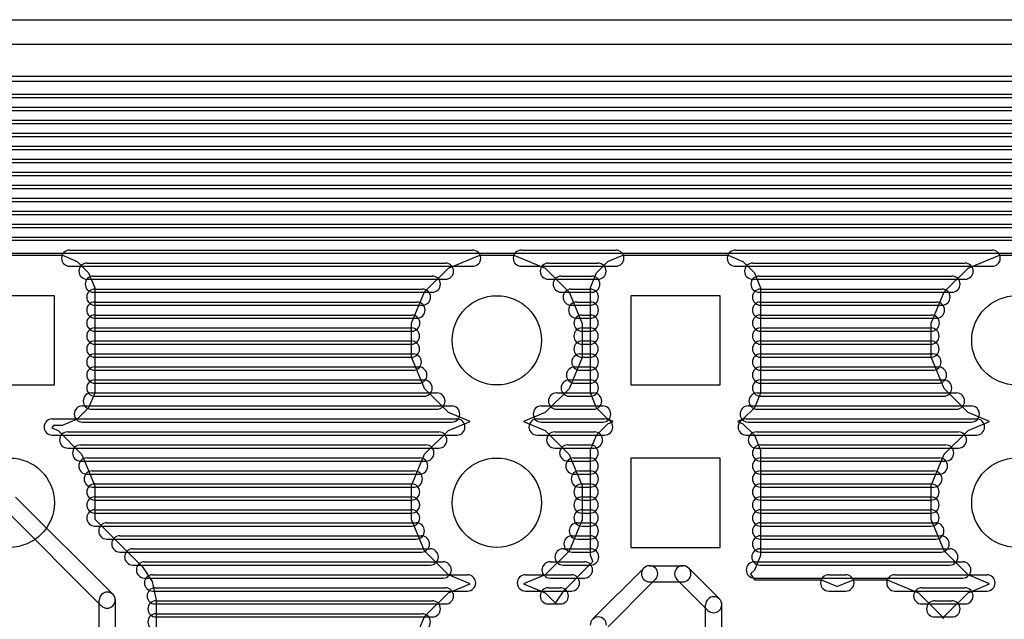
# Model space of a CAD drawing. Extents: x 4625 to 28175, y 45595 to 78045.
# Tile 26 of 28: x 16362 to 22426, y 74352 to 78045. Entities that reach past the tile are written whole.
import ezdxf

# ---------------------------------------------------------------- set-up
doc = ezdxf.new("R2010")
doc.units = 0
doc.layers.add('BLACK', color=1, linetype='CONTINUOUS')

msp = doc.modelspace()

# ---------------------------------------------------------------- linework, layer by layer
at = {"layer": 'BLACK'}
for p, q in [((4700, 78045), (28100, 78045)), ((4700, 77895), (28100, 77895)), ((26340, 77695), (6359, 77696)), ((6439, 77666), (26261, 77666)), ((6439, 77666), (26261, 77666)), ((6439, 77666), (26261, 77666)), ((6439, 77566), (26261, 77566)), ((6439, 77566), (26261, 77566)), ((6439, 77566), (26261, 77566)), ((6519, 77586), (26181, 77586)), ((6519, 77586), (26181, 77586)), ((6519, 77586), (26181, 77586)), ((6594, 77506), (26106, 77506)), ((6594, 77506), (26106, 77506)), ((6594, 77506), (26106, 77506)), ((6519, 77486), (26181, 77486)), ((6519, 77486), (26181, 77486)), ((6519, 77486), (26181, 77486)), ((6594, 77406), (26106, 77406)), ((6594, 77406), (26106, 77406)), ((6594, 77406), (26106, 77406)), ((6627, 77426), (26073, 77426)), ((6627, 77426), (26073, 77426)), ((6627, 77426), (26073, 77426)), ((6627, 77326), (26073, 77326)), ((6627, 77326), (26073, 77326)), ((6627, 77326), (26073, 77326)), ((6660, 77346), (26040, 77346)), ((6660, 77346), (26040, 77346)), ((6660, 77346), (26040, 77346)), ((6693, 77266), (26007, 77266)), ((6693, 77266), (26007, 77266)), ((6693, 77266), (26007, 77266)), ((6660, 77246), (26040, 77246)), ((6660, 77246), (26040, 77246)), ((6660, 77246), (26040, 77246)), ((6693, 77166), (26007, 77166)), ((6693, 77166), (26007, 77166)), ((6693, 77166), (26007, 77166)), ((6726, 77186), (25974, 77186)), ((6726, 77186), (25974, 77186)), ((6726, 77186), (25974, 77186)), ((6726, 77086), (25974, 77086)), ((6726, 77086), (25974, 77086)), ((6726, 77086), (25974, 77086)), ((6750, 77106), (25950, 77106)), ((6750, 77106), (25950, 77106)), ((6750, 77106), (25950, 77106)), ((6750, 77026), (25950, 77026)), ((6750, 77026), (25950, 77026)), ((6750, 77026), (25950, 77026)), ((6750, 77006), (25950, 77006)), ((6750, 77006), (25950, 77006)), ((6750, 77006), (25950, 77006)), ((6750, 76946), (25950, 76946)), ((6750, 76946), (25950, 76946)), ((6750, 76946), (25950, 76946)), ((6750, 76926), (25950, 76926)), ((6750, 76926), (25950, 76926)), ((6750, 76926), (25950, 76926)), ((6750, 76866), (25950, 76866)), ((6750, 76866), (25950, 76866)), ((6750, 76866), (25950, 76866)), ((6750, 76846), (25950, 76846)), ((6750, 76846), (25950, 76846)), ((6750, 76846), (25950, 76846)), ((6750, 76786), (25950, 76786)), ((6750, 76786), (25950, 76786)), ((6750, 76786), (25950, 76786)), ((6750, 76766), (25950, 76766)), ((6750, 76766), (25950, 76766)), ((6750, 76766), (25950, 76766)), ((6750, 76686), (25950, 76686)), ((6750, 76686), (25950, 76686)), ((6750, 76686), (25950, 76686)), ((12551, 76706), (25951, 76706)), ((12551, 76706), (25951, 76706)), ((12551, 76706), (25951, 76706)), ((12551, 76606), (25951, 76606)), ((12551, 76606), (25951, 76606)), ((12551, 76606), (25951, 76606)), ((15976, 76594), (16625, 76594)), ((16625, 76594), (16716, 76556)), ((16669, 76626), (19151, 76626)), ((16669, 76626), (19151, 76626)), ((16669, 76626), (19151, 76626)), ((19003, 76515), (19196, 76595)), ((19196, 76595), (19405, 76595)), ((19405, 76595), (19598, 76515)), ((19451, 76626), (20033, 76626)), ((19451, 76626), (20033, 76626)), ((19451, 76626), (20033, 76626)), ((19984, 76556), (20076, 76594)), ((20076, 76594), (20725, 76594)), ((20725, 76594), (20816, 76556)), ((20769, 76626), (22351, 76626)), ((20769, 76626), (22351, 76626)), ((20769, 76626), (22351, 76626)), ((22203, 76515), (22396, 76595)), ((22396, 76595), (22605, 76595)), ((16716, 76556), (16786, 76486)), ((16776, 76546), (18984, 76546)), ((16776, 76546), (18984, 76546)), ((16776, 76546), (18984, 76546)), ((19617, 76546), (19923, 76546)), ((19617, 76546), (19923, 76546)), ((19617, 76546), (19923, 76546)), ((19914, 76486), (19984, 76556)), ((20816, 76556), (20886, 76486)), ((20876, 76546), (22184, 76546)), ((20876, 76546), (22184, 76546)), ((20876, 76546), (22184, 76546)), ((16669, 76526), (19151, 76526)), ((16669, 76526), (19151, 76526)), ((16669, 76526), (19151, 76526)), ((16786, 76486), (16824, 76394)), ((18855, 76368), (19003, 76515)), ((19451, 76526), (20033, 76526)), ((19451, 76526), (20033, 76526)), ((19451, 76526), (20033, 76526)), ((19598, 76515), (19745, 76367)), ((19876, 76395), (19914, 76486)), ((20769, 76526), (22351, 76526)), ((20769, 76526), (22351, 76526)), ((20769, 76526), (22351, 76526)), ((20886, 76486), (20924, 76394)), ((22055, 76368), (22203, 76515)), ((16776, 76446), (18984, 76446)), ((16776, 76446), (18984, 76446)), ((16776, 76446), (18984, 76446)), ((16815, 76466), (18903, 76466)), ((16815, 76466), (18903, 76466)), ((16815, 76466), (18903, 76466)), ((19617, 76446), (19923, 76446)), ((19617, 76446), (19923, 76446)), ((19617, 76446), (19923, 76446)), ((19697, 76466), (19885, 76466)), ((19697, 76466), (19885, 76466)), ((19697, 76466), (19885, 76466)), ((20876, 76446), (22184, 76446)), ((20876, 76446), (22184, 76446)), ((20876, 76446), (22184, 76446)), ((20915, 76466), (22103, 76466)), ((20915, 76466), (22103, 76466)), ((20915, 76466), (22103, 76466)), ((16815, 76366), (18903, 76366)), ((16815, 76366), (18903, 76366)), ((16815, 76366), (18903, 76366)), ((16824, 76394), (16824, 75745)), ((16824, 76386), (18842, 76386)), ((16824, 76386), (18842, 76386)), ((16824, 76386), (18842, 76386)), ((18775, 76175), (18855, 76368)), ((19697, 76366), (19885, 76366)), ((19697, 76366), (19885, 76366)), ((19697, 76366), (19885, 76366)), ((19745, 76367), (19825, 76174)), ((19758, 76386), (19876, 76386)), ((19758, 76386), (19876, 76386)), ((19758, 76386), (19876, 76386)), ((19876, 75746), (19876, 76395)), ((20915, 76366), (22103, 76366)), ((20915, 76366), (22103, 76366)), ((20915, 76366), (22103, 76366)), ((20924, 76394), (20924, 75745)), ((20924, 76386), (22042, 76386)), ((20924, 76386), (22042, 76386)), ((20924, 76386), (22042, 76386)), ((21975, 76175), (22055, 76368)), ((16575, 76345), (16025, 76345)), ((16575, 75795), (16575, 76345)), ((16824, 76306), (18808, 76306)), ((16824, 76306), (18808, 76306)), ((16824, 76306), (18808, 76306)), ((16824, 76286), (18842, 76286)), ((16824, 76286), (18842, 76286)), ((16824, 76286), (18842, 76286)), ((19758, 76286), (19876, 76286)), ((19758, 76286), (19876, 76286)), ((19758, 76286), (19876, 76286)), ((19792, 76306), (19876, 76306)), ((19792, 76306), (19876, 76306)), ((19792, 76306), (19876, 76306)), ((20125, 76345), (20125, 75795)), ((20675, 76345), (20125, 76345)), ((20675, 75795), (20675, 76345)), ((20924, 76306), (22008, 76306)), ((20924, 76306), (22008, 76306)), ((20924, 76306), (22008, 76306)), ((20924, 76286), (22042, 76286)), ((20924, 76286), (22042, 76286)), ((20924, 76286), (22042, 76286)), ((16824, 76226), (18776, 76226)), ((16824, 76226), (18776, 76226)), ((16824, 76226), (18776, 76226)), ((19825, 76226), (19875, 76226)), ((19825, 76226), (19875, 76226)), ((19825, 76226), (19875, 76226)), ((20924, 76226), (21976, 76226)), ((20924, 76226), (21976, 76226)), ((20924, 76226), (21976, 76226)), ((16824, 76206), (18808, 76206)), ((16824, 76206), (18808, 76206)), ((16824, 76206), (18808, 76206)), ((18775, 75966), (18775, 76175)), ((19792, 76206), (19876, 76206)), ((19792, 76206), (19876, 76206)), ((19792, 76206), (19876, 76206)), ((19825, 76174), (19825, 75965)), ((20924, 76206), (22008, 76206)), ((20924, 76206), (22008, 76206)), ((20924, 76206), (22008, 76206)), ((21975, 75966), (21975, 76175)), ((16824, 76146), (18774, 76146)), ((16824, 76146), (18774, 76146)), ((16824, 76146), (18774, 76146)), ((16824, 76126), (18776, 76126)), ((16824, 76126), (18776, 76126)), ((16824, 76126), (18776, 76126)), ((19825, 76146), (19875, 76146)), ((19825, 76146), (19875, 76146)), ((19825, 76146), (19875, 76146)), ((19825, 76126), (19875, 76126)), ((19825, 76126), (19875, 76126)), ((19825, 76126), (19875, 76126)), ((20924, 76146), (21974, 76146)), ((20924, 76146), (21974, 76146)), ((20924, 76146), (21974, 76146)), ((20924, 76126), (21976, 76126)), ((20924, 76126), (21976, 76126)), ((20924, 76126), (21976, 76126)), ((16824, 76066), (18774, 76066)), ((16824, 76066), (18774, 76066)), ((16824, 76066), (18774, 76066)), ((16824, 76046), (18774, 76046)), ((16824, 76046), (18774, 76046)), ((16824, 76046), (18774, 76046)), ((19825, 76066), (19875, 76066)), ((19825, 76066), (19875, 76066)), ((19825, 76066), (19875, 76066)), ((19825, 76046), (19875, 76046)), ((19825, 76046), (19875, 76046)), ((19825, 76046), (19875, 76046)), ((20924, 76066), (21974, 76066)), ((20924, 76066), (21974, 76066)), ((20924, 76066), (21974, 76066)), ((20924, 76046), (21974, 76046)), ((20924, 76046), (21974, 76046)), ((20924, 76046), (21974, 76046)), ((16824, 75986), (18786, 75986)), ((16824, 75986), (18786, 75986)), ((16824, 75986), (18786, 75986)), ((19812, 75986), (19876, 75986)), ((19812, 75986), (19876, 75986)), ((19812, 75986), (19876, 75986)), ((20924, 75986), (21986, 75986)), ((20924, 75986), (21986, 75986)), ((20924, 75986), (21986, 75986)), ((16824, 75966), (18774, 75966)), ((16824, 75966), (18774, 75966)), ((16824, 75966), (18774, 75966)), ((18855, 75773), (18775, 75966)), ((19825, 75965), (19745, 75772)), ((19825, 75966), (19875, 75966)), ((19825, 75966), (19875, 75966)), ((19825, 75966), (19875, 75966)), ((20924, 75966), (21974, 75966)), ((20924, 75966), (21974, 75966)), ((20924, 75966), (21974, 75966)), ((22055, 75773), (21975, 75966)), ((16824, 75906), (18820, 75906)), ((16824, 75906), (18820, 75906)), ((16824, 75906), (18820, 75906)), ((16824, 75886), (18786, 75886)), ((16824, 75886), (18786, 75886)), ((16824, 75886), (18786, 75886)), ((19779, 75906), (19875, 75906)), ((19779, 75906), (19875, 75906)), ((19779, 75906), (19875, 75906)), ((19812, 75886), (19876, 75886)), ((19812, 75886), (19876, 75886)), ((19812, 75886), (19876, 75886)), ((20924, 75906), (22020, 75906)), ((20924, 75906), (22020, 75906)), ((20924, 75906), (22020, 75906)), ((20924, 75886), (21986, 75886)), ((20924, 75886), (21986, 75886)), ((20924, 75886), (21986, 75886)), ((16824, 75826), (18852, 75826)), ((16824, 75826), (18852, 75826)), ((16824, 75826), (18852, 75826)), ((16824, 75806), (18820, 75806)), ((16824, 75806), (18820, 75806)), ((16824, 75806), (18820, 75806)), ((19746, 75826), (19876, 75826)), ((19746, 75826), (19876, 75826)), ((19746, 75826), (19876, 75826)), ((19779, 75806), (19875, 75806)), ((19779, 75806), (19875, 75806)), ((19779, 75806), (19875, 75806)), ((20924, 75826), (22052, 75826)), ((20924, 75826), (22052, 75826)), ((20924, 75826), (22052, 75826)), ((20924, 75806), (22020, 75806)), ((20924, 75806), (22020, 75806)), ((20924, 75806), (22020, 75806)), ((16025, 75795), (16575, 75795)), ((16824, 75745), (16786, 75654)), ((16803, 75746), (18931, 75746)), ((16803, 75746), (18931, 75746)), ((16803, 75746), (18931, 75746)), ((19002, 75625), (18855, 75773)), ((19745, 75772), (19597, 75625)), ((19668, 75746), (19896, 75746)), ((19668, 75746), (19896, 75746)), ((19668, 75746), (19896, 75746)), ((19914, 75654), (19876, 75746)), ((20125, 75795), (20675, 75795)), ((20924, 75745), (20886, 75654)), ((20903, 75746), (22131, 75746)), ((20903, 75746), (22131, 75746)), ((20903, 75746), (22131, 75746)), ((22202, 75625), (22055, 75773)), ((16824, 75726), (18852, 75726)), ((16824, 75726), (18852, 75726)), ((16824, 75726), (18852, 75726)), ((19746, 75726), (19876, 75726)), ((19746, 75726), (19876, 75726)), ((19746, 75726), (19876, 75726)), ((20924, 75726), (22052, 75726)), ((20924, 75726), (22052, 75726)), ((20924, 75726), (22052, 75726)), ((16786, 75654), (16716, 75584)), ((16748, 75666), (19022, 75666)), ((16748, 75666), (19022, 75666)), ((16748, 75666), (19022, 75666)), ((16803, 75646), (18931, 75646)), ((16803, 75646), (18931, 75646)), ((16803, 75646), (18931, 75646)), ((19135, 75570), (19002, 75625)), ((19597, 75625), (19464, 75571)), ((19574, 75666), (19952, 75666)), ((19574, 75666), (19952, 75666)), ((19574, 75666), (19952, 75666)), ((19668, 75646), (19896, 75646)), ((19668, 75646), (19896, 75646)), ((19668, 75646), (19896, 75646)), ((19984, 75584), (19914, 75654)), ((20886, 75654), (20816, 75584)), ((20848, 75666), (22222, 75666)), ((20848, 75666), (22222, 75666)), ((20848, 75666), (22222, 75666)), ((20903, 75646), (22131, 75646)), ((20903, 75646), (22131, 75646)), ((20903, 75646), (22131, 75646)), ((22335, 75570), (22202, 75625)), ((16562, 75586), (19054, 75586)), ((16562, 75586), (19054, 75586)), ((16562, 75586), (19054, 75586)), ((16716, 75584), (16624, 75546)), ((16748, 75566), (19022, 75566)), ((16748, 75566), (19022, 75566)), ((16748, 75566), (19022, 75566)), ((19003, 75515), (19135, 75570)), ((19464, 75571), (19598, 75515)), ((19548, 75586), (19964, 75586)), ((19548, 75586), (19964, 75586)), ((19548, 75586), (19964, 75586)), ((19574, 75566), (19952, 75566)), ((19574, 75566), (19952, 75566)), ((19574, 75566), (19952, 75566)), ((20017, 75570), (19984, 75584)), ((19984, 75556), (20017, 75570)), ((20816, 75584), (20782, 75571)), ((20782, 75571), (20816, 75556)), ((20836, 75586), (22254, 75586)), ((20836, 75586), (22254, 75586)), ((20836, 75586), (22254, 75586)), ((20848, 75566), (22222, 75566)), ((20848, 75566), (22222, 75566)), ((20848, 75566), (22222, 75566)), ((22203, 75515), (22335, 75570)), ((16569, 75546), (16559, 75531)), ((16559, 75531), (16598, 75515)), ((16624, 75546), (16569, 75546)), ((16598, 75515), (16745, 75367)), ((16657, 75506), (18943, 75506)), ((16657, 75506), (18943, 75506)), ((16657, 75506), (18943, 75506)), ((18855, 75368), (19003, 75515)), ((19598, 75515), (19745, 75367)), ((19657, 75506), (19901, 75506)), ((19657, 75506), (19901, 75506)), ((19657, 75506), (19901, 75506)), ((19914, 75486), (19984, 75556)), ((20816, 75556), (20886, 75486)), ((20899, 75506), (22143, 75506)), ((20899, 75506), (22143, 75506)), ((20899, 75506), (22143, 75506)), ((22055, 75368), (22203, 75515)), ((16562, 75486), (19054, 75486)), ((16562, 75486), (19054, 75486)), ((16562, 75486), (19054, 75486)), ((19548, 75486), (19964, 75486)), ((19548, 75486), (19964, 75486)), ((19548, 75486), (19964, 75486)), ((19876, 75395), (19914, 75486)), ((20836, 75486), (22254, 75486)), ((20836, 75486), (22254, 75486)), ((20836, 75486), (22254, 75486)), ((20886, 75486), (20924, 75394)), ((16657, 75406), (18943, 75406)), ((16657, 75406), (18943, 75406)), ((16657, 75406), (18943, 75406)), ((16737, 75426), (18863, 75426)), ((16737, 75426), (18863, 75426)), ((16737, 75426), (18863, 75426)), ((19657, 75406), (19901, 75406)), ((19657, 75406), (19901, 75406)), ((19657, 75406), (19901, 75406)), ((19737, 75426), (19875, 75426)), ((19737, 75426), (19875, 75426)), ((19737, 75426), (19875, 75426)), ((19876, 74746), (19876, 75395)), ((20899, 75406), (22143, 75406)), ((20899, 75406), (22143, 75406)), ((20899, 75406), (22143, 75406)), ((20924, 75426), (22064, 75426)), ((20924, 75426), (22064, 75426)), ((20924, 75426), (22064, 75426)), ((20924, 75394), (20924, 74745)), ((16737, 75326), (18863, 75326)), ((16737, 75326), (18863, 75326)), ((16737, 75326), (18863, 75326)), ((16745, 75367), (16825, 75174)), ((16775, 75346), (18825, 75346)), ((16775, 75346), (18825, 75346)), ((16775, 75346), (18825, 75346)), ((18775, 75175), (18855, 75368)), ((19737, 75326), (19875, 75326)), ((19737, 75326), (19875, 75326)), ((19737, 75326), (19875, 75326)), ((19745, 75367), (19825, 75174)), ((19775, 75346), (19875, 75346)), ((19775, 75346), (19875, 75346)), ((19775, 75346), (19875, 75346)), ((20125, 75345), (20125, 74795)), ((20675, 75345), (20125, 75345)), ((20675, 74795), (20675, 75345)), ((20924, 75346), (22026, 75346)), ((20924, 75346), (22026, 75346)), ((20924, 75346), (22026, 75346)), ((20924, 75326), (22064, 75326)), ((20924, 75326), (22064, 75326)), ((20924, 75326), (22064, 75326)), ((21975, 75175), (22055, 75368)), ((16808, 75266), (18792, 75266)), ((16808, 75266), (18792, 75266)), ((16808, 75266), (18792, 75266)), ((19808, 75266), (19876, 75266)), ((19808, 75266), (19876, 75266)), ((19808, 75266), (19876, 75266)), ((20924, 75266), (21992, 75266)), ((20924, 75266), (21992, 75266)), ((20924, 75266), (21992, 75266)), ((16775, 75246), (18825, 75246)), ((16775, 75246), (18825, 75246)), ((16775, 75246), (18825, 75246)), ((19775, 75246), (19875, 75246)), ((19775, 75246), (19875, 75246)), ((19775, 75246), (19875, 75246)), ((20924, 75246), (22026, 75246)), ((20924, 75246), (22026, 75246)), ((20924, 75246), (22026, 75246)), ((16808, 75166), (18792, 75166)), ((16808, 75166), (18792, 75166)), ((16808, 75166), (18792, 75166)), ((16825, 75186), (18775, 75186)), ((16825, 75186), (18775, 75186)), ((16825, 75186), (18775, 75186)), ((16825, 75174), (16825, 74969)), ((18775, 74966), (18775, 75175)), ((19808, 75166), (19876, 75166)), ((19808, 75166), (19876, 75166)), ((19808, 75166), (19876, 75166)), ((19825, 75186), (19875, 75186)), ((19825, 75186), (19875, 75186)), ((19825, 75186), (19875, 75186)), ((19825, 75174), (19825, 74965)), ((20924, 75186), (21974, 75186)), ((20924, 75186), (21974, 75186)), ((20924, 75186), (21974, 75186)), ((20924, 75166), (21992, 75166)), ((20924, 75166), (21992, 75166)), ((20924, 75166), (21992, 75166)), ((21975, 74966), (21975, 75175)), ((16935, 74506), (16336, 75105)), ((16825, 75106), (18775, 75106)), ((16825, 75106), (18775, 75106)), ((16825, 75106), (18775, 75106)), ((16825, 75086), (18775, 75086)), ((16825, 75086), (18775, 75086)), ((16825, 75086), (18775, 75086)), ((19825, 75106), (19875, 75106)), ((19825, 75106), (19875, 75106)), ((19825, 75106), (19875, 75106)), ((19825, 75086), (19875, 75086)), ((19825, 75086), (19875, 75086)), ((19825, 75086), (19875, 75086)), ((20924, 75106), (21974, 75106)), ((20924, 75106), (21974, 75106)), ((20924, 75106), (21974, 75106)), ((20924, 75086), (21974, 75086)), ((20924, 75086), (21974, 75086)), ((20924, 75086), (21974, 75086)), ((16864, 74435), (16265, 75034)), ((16825, 75026), (18775, 75026)), ((16825, 75026), (18775, 75026)), ((16825, 75026), (18775, 75026)), ((19825, 75026), (19875, 75026)), ((19825, 75026), (19875, 75026)), ((19825, 75026), (19875, 75026)), ((20924, 75026), (21974, 75026)), ((20924, 75026), (21974, 75026)), ((20924, 75026), (21974, 75026)), ((16825, 75006), (18775, 75006)), ((16825, 75006), (18775, 75006)), ((16825, 75006), (18775, 75006)), ((16825, 74969), (17112, 74682)), ((18855, 74773), (18775, 74966)), ((19825, 74965), (19745, 74772)), ((19825, 75006), (19875, 75006)), ((19825, 75006), (19875, 75006)), ((19825, 75006), (19875, 75006)), ((20924, 75006), (21974, 75006)), ((20924, 75006), (21974, 75006)), ((20924, 75006), (21974, 75006)), ((22055, 74773), (21975, 74966)), ((16825, 74926), (18775, 74926)), ((16825, 74926), (18775, 74926)), ((16825, 74926), (18775, 74926)), ((16898, 74946), (18804, 74946)), ((16898, 74946), (18804, 74946)), ((16898, 74946), (18804, 74946)), ((19796, 74946), (19876, 74946)), ((19796, 74946), (19876, 74946)), ((19796, 74946), (19876, 74946)), ((19825, 74926), (19875, 74926)), ((19825, 74926), (19875, 74926)), ((19825, 74926), (19875, 74926)), ((20924, 74946), (22004, 74946)), ((20924, 74946), (22004, 74946)), ((20924, 74946), (22004, 74946)), ((20924, 74926), (21974, 74926)), ((20924, 74926), (21974, 74926)), ((20924, 74926), (21974, 74926)), ((16898, 74846), (18804, 74846)), ((16898, 74846), (18804, 74846)), ((16898, 74846), (18804, 74846)), ((16978, 74866), (18836, 74866)), ((16978, 74866), (18836, 74866)), ((16978, 74866), (18836, 74866)), ((19763, 74866), (19875, 74866)), ((19763, 74866), (19875, 74866)), ((19763, 74866), (19875, 74866)), ((19796, 74846), (19876, 74846)), ((19796, 74846), (19876, 74846)), ((19796, 74846), (19876, 74846)), ((20924, 74866), (22036, 74866)), ((20924, 74866), (22036, 74866)), ((20924, 74866), (22036, 74866)), ((20924, 74846), (22004, 74846)), ((20924, 74846), (22004, 74846)), ((20924, 74846), (22004, 74846)), ((17058, 74786), (18890, 74786)), ((17058, 74786), (18890, 74786)), ((17058, 74786), (18890, 74786)), ((19002, 74625), (18855, 74773)), ((19745, 74772), (19597, 74625)), ((19708, 74786), (19878, 74786)), ((19708, 74786), (19878, 74786)), ((19708, 74786), (19878, 74786)), ((20125, 74795), (20675, 74795)), ((20920, 74786), (22090, 74786)), ((20920, 74786), (22090, 74786)), ((20920, 74786), (22090, 74786)), ((22202, 74625), (22055, 74773)), ((16978, 74766), (18836, 74766)), ((16978, 74766), (18836, 74766)), ((16978, 74766), (18836, 74766)), ((19763, 74766), (19875, 74766)), ((19763, 74766), (19875, 74766)), ((19763, 74766), (19875, 74766)), ((19891, 74708), (19876, 74746)), ((20924, 74745), (20886, 74654)), ((20924, 74766), (22036, 74766)), ((20924, 74766), (22036, 74766)), ((20924, 74766), (22036, 74766)), ((17058, 74686), (18890, 74686)), ((17058, 74686), (18890, 74686)), ((17058, 74686), (18890, 74686)), ((17112, 74682), (17113, 74681)), ((17113, 74681), (17178, 74584)), ((17130, 74706), (18970, 74706)), ((17130, 74706), (18970, 74706)), ((17130, 74706), (18970, 74706)), ((19628, 74706), (19840, 74706)), ((19628, 74706), (19840, 74706)), ((19628, 74706), (19840, 74706)), ((19708, 74686), (19878, 74686)), ((19708, 74686), (19878, 74686)), ((19708, 74686), (19878, 74686)), ((19713, 74528), (19891, 74708)), ((20205, 74667), (19890, 74352)), ((20241, 74682), (20445, 74682)), ((20671, 74477), (20480, 74668)), ((20886, 74654), (20862, 74631)), ((20886, 74706), (22170, 74706)), ((20886, 74706), (22170, 74706)), ((20886, 74706), (22170, 74706)), ((20920, 74686), (22090, 74686)), ((20920, 74686), (22090, 74686)), ((20920, 74686), (22090, 74686)), ((17130, 74606), (18970, 74606)), ((17130, 74606), (18970, 74606)), ((17130, 74606), (18970, 74606)), ((17180, 74626), (19120, 74626)), ((17180, 74626), (19120, 74626)), ((17180, 74626), (19120, 74626)), ((19135, 74570), (19002, 74625)), ((19597, 74625), (19464, 74571)), ((19476, 74626), (19760, 74626)), ((19476, 74626), (19760, 74626)), ((19476, 74626), (19760, 74626)), ((19628, 74606), (19840, 74606)), ((19628, 74606), (19840, 74606)), ((19628, 74606), (19840, 74606)), ((20276, 74596), (19961, 74281)), ((20600, 74406), (20409, 74597)), ((20862, 74631), (20887, 74594)), ((20886, 74606), (22170, 74606)), ((20886, 74606), (22170, 74606)), ((20886, 74606), (22170, 74606)), ((20887, 74594), (21300, 74594)), ((21300, 74594), (21391, 74556)), ((21344, 74626), (21450, 74626)), ((21344, 74626), (21450, 74626)), ((21344, 74626), (21450, 74626)), ((21394, 74553), (21496, 74595)), ((21496, 74595), (21705, 74595)), ((21705, 74595), (21898, 74515)), ((21751, 74626), (22319, 74626)), ((21751, 74626), (22319, 74626)), ((21751, 74626), (22319, 74626)), ((22335, 74570), (22202, 74625)), ((17178, 74584), (17201, 74469)), ((17196, 74546), (18984, 74546)), ((17196, 74546), (18984, 74546)), ((17196, 74546), (18984, 74546)), ((19003, 74515), (19135, 74570)), ((19464, 74571), (19598, 74515)), ((19617, 74546), (19691, 74546)), ((19617, 74546), (19691, 74546)), ((19617, 74546), (19691, 74546)), ((19661, 74452), (19713, 74528)), ((20241, 74582), (20445, 74582)), ((21391, 74556), (21394, 74553)), ((21917, 74546), (22183, 74546)), ((21917, 74546), (22183, 74546)), ((21917, 74546), (22183, 74546)), ((22203, 74515), (22335, 74570)), ((16851, 72925), (16851, 74469)), ((16951, 72925), (16951, 74469)), ((17180, 74526), (19120, 74526)), ((17180, 74526), (19120, 74526)), ((17180, 74526), (19120, 74526)), ((17201, 74469), (17201, 73395)), ((17201, 74466), (18903, 74466)), ((17201, 74466), (18903, 74466)), ((17201, 74466), (18903, 74466)), ((18855, 74368), (19003, 74515)), ((19476, 74526), (19760, 74526)), ((19476, 74526), (19760, 74526)), ((19476, 74526), (19760, 74526)), ((19598, 74515), (19661, 74452)), ((21344, 74526), (21450, 74526)), ((21344, 74526), (21450, 74526)), ((21344, 74526), (21450, 74526)), ((21751, 74526), (22319, 74526)), ((21751, 74526), (22319, 74526)), ((21751, 74526), (22319, 74526)), ((21898, 74515), (22045, 74367)), ((21997, 74466), (22103, 74466)), ((21997, 74466), (22103, 74466)), ((21997, 74466), (22103, 74466)), ((22055, 74368), (22203, 74515)), ((17196, 74446), (18984, 74446)), ((17196, 74446), (18984, 74446)), ((17196, 74446), (18984, 74446)), ((19617, 74446), (19691, 74446)), ((19617, 74446), (19691, 74446)), ((19617, 74446), (19691, 74446)), ((20586, 73817), (20586, 74441)), ((20686, 73817), (20686, 74441)), ((21917, 74446), (22183, 74446)), ((21917, 74446), (22183, 74446)), ((21917, 74446), (22183, 74446)), ((17201, 74386), (18841, 74386)), ((17201, 74386), (18841, 74386)), ((17201, 74386), (18841, 74386)), ((17201, 74366), (18903, 74366)), ((17201, 74366), (18903, 74366)), ((17201, 74366), (18903, 74366)), ((18775, 74175), (18855, 74368)), ((21997, 74366), (22103, 74366)), ((21997, 74366), (22103, 74366)), ((21997, 74366), (22103, 74366)), ((22045, 74367), (22049, 74356)), ((22049, 74356), (22055, 74368))]:
    msp.add_line(p, q, dxfattribs=at)
for centre in [(19300, 76070), (22500, 76070), (16300, 75070), (19300, 75070), (22500, 75070)]:
    msp.add_circle(centre, 275, dxfattribs=at)
for centre, start, end in [((16669, 76576), 90, 270), ((16669, 76576), 90, 270), ((16669, 76576), 90, 270), ((19151, 76576), 270, 450), ((19151, 76576), 270, 450), ((19151, 76576), 270, 450), ((19451, 76576), 90, 270), ((19451, 76576), 90, 270), ((19451, 76576), 90, 270), ((20033, 76576), 270, 450), ((20033, 76576), 270, 450), ((20033, 76576), 270, 450), ((20769, 76576), 90, 270), ((20769, 76576), 90, 270), ((20769, 76576), 90, 270), ((22351, 76576), 270, 450), ((22351, 76576), 270, 450), ((22351, 76576), 270, 450), ((16776, 76496), 90, 270), ((16776, 76496), 90, 270), ((16776, 76496), 90, 270), ((18984, 76496), 270, 450), ((18984, 76496), 270, 450), ((18984, 76496), 270, 450), ((19617, 76496), 90, 270), ((19617, 76496), 90, 270), ((19617, 76496), 90, 270), ((19923, 76496), 270, 450), ((19923, 76496), 270, 450), ((19923, 76496), 270, 450), ((20876, 76496), 90, 270), ((20876, 76496), 90, 270), ((20876, 76496), 90, 270), ((22184, 76496), 270, 450), ((22184, 76496), 270, 450), ((22184, 76496), 270, 450), ((16815, 76416), 90, 270), ((16815, 76416), 90, 270), ((16815, 76416), 90, 270), ((18903, 76416), 270, 450), ((18903, 76416), 270, 450), ((18903, 76416), 270, 450), ((19697, 76416), 90, 270), ((19697, 76416), 90, 270), ((19697, 76416), 90, 270), ((19885, 76416), 270, 450), ((19885, 76416), 270, 450), ((19885, 76416), 270, 450), ((20915, 76416), 90, 270), ((20915, 76416), 90, 270), ((20915, 76416), 90, 270), ((22103, 76416), 270, 450), ((22103, 76416), 270, 450), ((22103, 76416), 270, 450), ((16824, 76336), 90, 270), ((16824, 76336), 90, 270), ((16824, 76336), 90, 270), ((18842, 76336), 270, 450), ((18842, 76336), 270, 450), ((18842, 76336), 270, 450), ((19758, 76336), 90, 270), ((19758, 76336), 90, 270), ((19758, 76336), 90, 270), ((19876, 76336), 270, 450), ((19876, 76336), 270, 450), ((19876, 76336), 270, 450), ((20924, 76336), 90, 270), ((20924, 76336), 90, 270), ((20924, 76336), 90, 270), ((22042, 76336), 270, 450), ((22042, 76336), 270, 450), ((22042, 76336), 270, 450), ((16824, 76256), 90, 270), ((16824, 76256), 90, 270), ((16824, 76256), 90, 270), ((18808, 76256), 270, 450), ((18808, 76256), 270, 450), ((18808, 76256), 270, 450), ((19792, 76256), 90, 270), ((19792, 76256), 90, 270), ((19792, 76256), 90, 270), ((19876, 76256), 270, 450), ((19876, 76256), 270, 450), ((19876, 76256), 270, 450), ((20924, 76256), 90, 270), ((20924, 76256), 90, 270), ((20924, 76256), 90, 270), ((22008, 76256), 270, 450), ((22008, 76256), 270, 450), ((22008, 76256), 270, 450), ((16824, 76176), 90, 270), ((16824, 76176), 90, 270), ((16824, 76176), 90, 270), ((18776, 76176), 270, 450), ((18776, 76176), 270, 450), ((18776, 76176), 270, 450), ((19825, 76176), 90, 270), ((19825, 76176), 90, 270), ((19825, 76176), 90, 270), ((19875, 76176), 270, 450), ((19875, 76176), 270, 450), ((19875, 76176), 270, 450), ((20924, 76176), 90, 270), ((20924, 76176), 90, 270), ((20924, 76176), 90, 270), ((21976, 76176), 270, 450), ((21976, 76176), 270, 450), ((21976, 76176), 270, 450), ((16824, 76096), 90, 270), ((16824, 76096), 90, 270), ((16824, 76096), 90, 270), ((18774, 76096), 270, 450), ((18774, 76096), 270, 450), ((18774, 76096), 270, 450), ((19825, 76096), 90, 270), ((19825, 76096), 90, 270), ((19825, 76096), 90, 270), ((19875, 76096), 270, 450), ((19875, 76096), 270, 450), ((19875, 76096), 270, 450), ((20924, 76096), 90, 270), ((20924, 76096), 90, 270), ((20924, 76096), 90, 270), ((21974, 76096), 270, 450), ((21974, 76096), 270, 450), ((21974, 76096), 270, 450), ((16824, 76016), 90, 270), ((16824, 76016), 90, 270), ((16824, 76016), 90, 270), ((18774, 76016), 270, 450), ((18774, 76016), 270, 450), ((18774, 76016), 270, 450), ((19825, 76016), 90, 270), ((19825, 76016), 90, 270), ((19825, 76016), 90, 270), ((19875, 76016), 270, 450), ((19875, 76016), 270, 450), ((19875, 76016), 270, 450), ((20924, 76016), 90, 270), ((20924, 76016), 90, 270), ((20924, 76016), 90, 270), ((21974, 76016), 270, 450), ((21974, 76016), 270, 450), ((21974, 76016), 270, 450), ((16824, 75936), 90, 270), ((16824, 75936), 90, 270), ((16824, 75936), 90, 270), ((18786, 75936), 270, 450), ((18786, 75936), 270, 450), ((18786, 75936), 270, 450), ((19812, 75936), 90, 270), ((19812, 75936), 90, 270), ((19812, 75936), 90, 270), ((19876, 75936), 270, 450), ((19876, 75936), 270, 450), ((19876, 75936), 270, 450), ((20924, 75936), 90, 270), ((20924, 75936), 90, 270), ((20924, 75936), 90, 270), ((21986, 75936), 270, 450), ((21986, 75936), 270, 450), ((21986, 75936), 270, 450), ((16824, 75856), 90, 270), ((16824, 75856), 90, 270), ((16824, 75856), 90, 270), ((18820, 75856), 270, 450), ((18820, 75856), 270, 450), ((18820, 75856), 270, 450), ((19779, 75856), 90, 270), ((19779, 75856), 90, 270), ((19779, 75856), 90, 270), ((19875, 75856), 270, 450), ((19875, 75856), 270, 450), ((19875, 75856), 270, 450), ((20924, 75856), 90, 270), ((20924, 75856), 90, 270), ((20924, 75856), 90, 270), ((22020, 75856), 270, 450), ((22020, 75856), 270, 450), ((22020, 75856), 270, 450), ((16824, 75776), 90, 270), ((16824, 75776), 90, 270), ((16824, 75776), 90, 270), ((18852, 75776), 270, 450), ((18852, 75776), 270, 450), ((18852, 75776), 270, 450), ((19746, 75776), 90, 270), ((19746, 75776), 90, 270), ((19746, 75776), 90, 270), ((19876, 75776), 270, 450), ((19876, 75776), 270, 450), ((19876, 75776), 270, 450), ((20924, 75776), 90, 270), ((20924, 75776), 90, 270), ((20924, 75776), 90, 270), ((22052, 75776), 270, 450), ((22052, 75776), 270, 450), ((22052, 75776), 270, 450), ((16803, 75696), 90, 270), ((16803, 75696), 90, 270), ((16803, 75696), 90, 270), ((18931, 75696), 270, 450), ((18931, 75696), 270, 450), ((18931, 75696), 270, 450), ((19668, 75696), 90, 270), ((19668, 75696), 90, 270), ((19668, 75696), 90, 270), ((19896, 75696), 270, 450), ((19896, 75696), 270, 450), ((19896, 75696), 270, 450), ((20903, 75696), 90, 270), ((20903, 75696), 90, 270), ((20903, 75696), 90, 270), ((22131, 75696), 270, 450), ((22131, 75696), 270, 450), ((22131, 75696), 270, 450), ((16748, 75616), 90, 270), ((16748, 75616), 90, 270), ((16748, 75616), 90, 270), ((19022, 75616), 270, 450), ((19022, 75616), 270, 450), ((19022, 75616), 270, 450), ((19574, 75616), 90, 270), ((19574, 75616), 90, 270), ((19574, 75616), 90, 270), ((19952, 75616), 270, 450), ((19952, 75616), 270, 450), ((19952, 75616), 270, 450), ((20848, 75616), 90, 270), ((20848, 75616), 90, 270), ((20848, 75616), 90, 270), ((22222, 75616), 270, 450), ((22222, 75616), 270, 450), ((22222, 75616), 270, 450), ((16562, 75536), 90, 270), ((16562, 75536), 90, 270), ((16562, 75536), 90, 270), ((19054, 75536), 270, 450), ((19054, 75536), 270, 450), ((19054, 75536), 270, 450), ((19548, 75536), 90, 270), ((19548, 75536), 90, 270), ((19548, 75536), 90, 270), ((19964, 75536), 270, 450), ((19964, 75536), 270, 450), ((19964, 75536), 270, 450), ((20836, 75536), 90, 270), ((20836, 75536), 90, 270), ((20836, 75536), 90, 270), ((22254, 75536), 270, 450), ((22254, 75536), 270, 450), ((22254, 75536), 270, 450), ((16657, 75456), 90, 270), ((16657, 75456), 90, 270), ((16657, 75456), 90, 270), ((18943, 75456), 270, 450), ((18943, 75456), 270, 450), ((18943, 75456), 270, 450), ((19657, 75456), 90, 270), ((19657, 75456), 90, 270), ((19657, 75456), 90, 270), ((19901, 75456), 270, 450), ((19901, 75456), 270, 450), ((19901, 75456), 270, 450), ((20899, 75456), 90, 270), ((20899, 75456), 90, 270), ((20899, 75456), 90, 270), ((22143, 75456), 270, 450), ((22143, 75456), 270, 450), ((22143, 75456), 270, 450), ((16737, 75376), 90, 270), ((16737, 75376), 90, 270), ((16737, 75376), 90, 270), ((18863, 75376), 270, 450), ((18863, 75376), 270, 450), ((18863, 75376), 270, 450), ((19737, 75376), 90, 270), ((19737, 75376), 90, 270), ((19737, 75376), 90, 270), ((19875, 75376), 270, 450), ((19875, 75376), 270, 450), ((19875, 75376), 270, 450), ((20924, 75376), 90, 270), ((20924, 75376), 90, 270), ((20924, 75376), 90, 270), ((22064, 75376), 270, 450), ((22064, 75376), 270, 450), ((22064, 75376), 270, 450), ((16775, 75296), 90, 270), ((16775, 75296), 90, 270), ((16775, 75296), 90, 270), ((18825, 75296), 270, 450), ((18825, 75296), 270, 450), ((18825, 75296), 270, 450), ((19775, 75296), 90, 270), ((19775, 75296), 90, 270), ((19775, 75296), 90, 270), ((19875, 75296), 270, 450), ((19875, 75296), 270, 450), ((19875, 75296), 270, 450), ((20924, 75296), 90, 270), ((20924, 75296), 90, 270), ((20924, 75296), 90, 270), ((22026, 75296), 270, 450), ((22026, 75296), 270, 450), ((22026, 75296), 270, 450), ((16808, 75216), 90, 270), ((16808, 75216), 90, 270), ((16808, 75216), 90, 270), ((18792, 75216), 270, 450), ((18792, 75216), 270, 450), ((18792, 75216), 270, 450), ((19808, 75216), 90, 270), ((19808, 75216), 90, 270), ((19808, 75216), 90, 270), ((19876, 75216), 270, 450), ((19876, 75216), 270, 450), ((19876, 75216), 270, 450), ((20924, 75216), 90, 270), ((20924, 75216), 90, 270), ((20924, 75216), 90, 270), ((21992, 75216), 270, 450), ((21992, 75216), 270, 450), ((21992, 75216), 270, 450), ((16825, 75136), 90, 270), ((16825, 75136), 90, 270), ((16825, 75136), 90, 270), ((18775, 75136), 270, 450), ((18775, 75136), 270, 450), ((18775, 75136), 270, 450), ((19825, 75136), 90, 270), ((19825, 75136), 90, 270), ((19825, 75136), 90, 270), ((19875, 75136), 270, 450), ((19875, 75136), 270, 450), ((19875, 75136), 270, 450), ((20924, 75136), 90, 270), ((20924, 75136), 90, 270), ((20924, 75136), 90, 270), ((21974, 75136), 270, 450), ((21974, 75136), 270, 450), ((21974, 75136), 270, 450), ((16825, 75056), 90, 270), ((16825, 75056), 90, 270), ((16825, 75056), 90, 270), ((18775, 75056), 270, 450), ((18775, 75056), 270, 450), ((18775, 75056), 270, 450), ((19825, 75056), 90, 270), ((19825, 75056), 90, 270), ((19825, 75056), 90, 270), ((19875, 75056), 270, 450), ((19875, 75056), 270, 450), ((19875, 75056), 270, 450), ((20924, 75056), 90, 270), ((20924, 75056), 90, 270), ((20924, 75056), 90, 270), ((21974, 75056), 270, 450), ((21974, 75056), 270, 450), ((21974, 75056), 270, 450), ((16825, 74976), 90, 270), ((16825, 74976), 90, 270), ((16825, 74976), 90, 270), ((18775, 74976), 270, 450), ((18775, 74976), 270, 450), ((18775, 74976), 270, 450), ((19825, 74976), 90, 270), ((19825, 74976), 90, 270), ((19825, 74976), 90, 270), ((19875, 74976), 270, 450), ((19875, 74976), 270, 450), ((19875, 74976), 270, 450), ((20924, 74976), 90, 270), ((20924, 74976), 90, 270), ((20924, 74976), 90, 270), ((21974, 74976), 270, 450), ((21974, 74976), 270, 450), ((21974, 74976), 270, 450), ((16898, 74896), 90, 270), ((16898, 74896), 90, 270), ((16898, 74896), 90, 270), ((18804, 74896), 270, 450), ((18804, 74896), 270, 450), ((18804, 74896), 270, 450), ((19796, 74896), 90, 270), ((19796, 74896), 90, 270), ((19796, 74896), 90, 270), ((19876, 74896), 270, 450), ((19876, 74896), 270, 450), ((19876, 74896), 270, 450), ((20924, 74896), 90, 270), ((20924, 74896), 90, 270), ((20924, 74896), 90, 270), ((22004, 74896), 270, 450), ((22004, 74896), 270, 450), ((22004, 74896), 270, 450), ((16978, 74816), 90, 270), ((16978, 74816), 90, 270), ((16978, 74816), 90, 270), ((18836, 74816), 270, 450), ((18836, 74816), 270, 450), ((18836, 74816), 270, 450), ((19763, 74816), 90, 270), ((19763, 74816), 90, 270), ((19763, 74816), 90, 270), ((19875, 74816), 270, 450), ((19875, 74816), 270, 450), ((19875, 74816), 270, 450), ((20924, 74816), 90, 270), ((20924, 74816), 90, 270), ((20924, 74816), 90, 270), ((22036, 74816), 270, 450), ((22036, 74816), 270, 450), ((22036, 74816), 270, 450), ((17058, 74736), 90, 270), ((17058, 74736), 90, 270), ((17058, 74736), 90, 270), ((18890, 74736), 270, 450), ((18890, 74736), 270, 450), ((18890, 74736), 270, 450), ((19708, 74736), 90, 270), ((19708, 74736), 90, 270), ((19708, 74736), 90, 270), ((19878, 74736), 270, 450), ((19878, 74736), 270, 450), ((19878, 74736), 270, 450), ((20920, 74736), 90, 270), ((20920, 74736), 90, 270), ((20920, 74736), 90, 270), ((22090, 74736), 270, 450), ((22090, 74736), 270, 450), ((22090, 74736), 270, 450), ((17130, 74656), 90, 270), ((17130, 74656), 90, 270), ((17130, 74656), 90, 270), ((18970, 74656), 270, 450), ((18970, 74656), 270, 450), ((18970, 74656), 270, 450), ((19628, 74656), 90, 270), ((19628, 74656), 90, 270), ((19628, 74656), 90, 270), ((19840, 74656), 270, 450), ((19840, 74656), 270, 450), ((19840, 74656), 270, 450), ((20241, 74632), 90, 270), ((20241, 74632), -45, 135), ((20445, 74632), 405, 585), ((20445, 74632), 270, 450), ((20886, 74656), 90, 270), ((20886, 74656), 90, 270), ((20886, 74656), 90, 270), ((22170, 74656), 270, 450), ((22170, 74656), 270, 450), ((22170, 74656), 270, 450), ((17180, 74576), 90, 270), ((17180, 74576), 90, 270), ((17180, 74576), 90, 270), ((19120, 74576), 270, 450), ((19120, 74576), 270, 450), ((19120, 74576), 270, 450), ((19476, 74576), 90, 270), ((19476, 74576), 90, 270), ((19476, 74576), 90, 270), ((19760, 74576), 270, 450), ((19760, 74576), 270, 450), ((19760, 74576), 270, 450), ((21344, 74576), 90, 270), ((21344, 74576), 90, 270), ((21344, 74576), 90, 270), ((21450, 74576), 270, 450), ((21450, 74576), 270, 450), ((21450, 74576), 270, 450), ((21751, 74576), 90, 270), ((21751, 74576), 90, 270), ((21751, 74576), 90, 270), ((22319, 74576), 270, 450), ((22319, 74576), 270, 450), ((22319, 74576), 270, 450), ((17196, 74496), 90, 270), ((17196, 74496), 90, 270), ((17196, 74496), 90, 270), ((18984, 74496), 270, 450), ((18984, 74496), 270, 450), ((18984, 74496), 270, 450), ((19617, 74496), 90, 270), ((19617, 74496), 90, 270), ((19617, 74496), 90, 270), ((19691, 74496), 270, 450), ((19691, 74496), 270, 450), ((19691, 74496), 270, 450), ((21917, 74496), 90, 270), ((21917, 74496), 90, 270), ((21917, 74496), 90, 270), ((22183, 74496), 270, 450), ((22183, 74496), 270, 450), ((22183, 74496), 270, 450), ((16901, 74469), 360, 540), ((16900, 74470), 225, 405), ((17201, 74416), 90, 270), ((17201, 74416), 90, 270), ((17201, 74416), 90, 270), ((18903, 74416), 270, 450), ((18903, 74416), 270, 450), ((18903, 74416), 270, 450), ((20636, 74441), 360, 540), ((20635, 74442), 225, 405), ((21997, 74416), 90, 270), ((21997, 74416), 90, 270), ((21997, 74416), 90, 270), ((22103, 74416), 270, 450), ((22103, 74416), 270, 450), ((22103, 74416), 270, 450), ((17201, 74336), 90, 270), ((17201, 74336), 90, 270), ((17201, 74336), 90, 270), ((18841, 74336), 270, 450), ((18841, 74336), 270, 450), ((18841, 74336), 270, 450), ((19925, 74316), 360, 540)]:
    msp.add_arc(centre, 50, start, end, dxfattribs=at)

doc.saveas('drawing.dxf')
